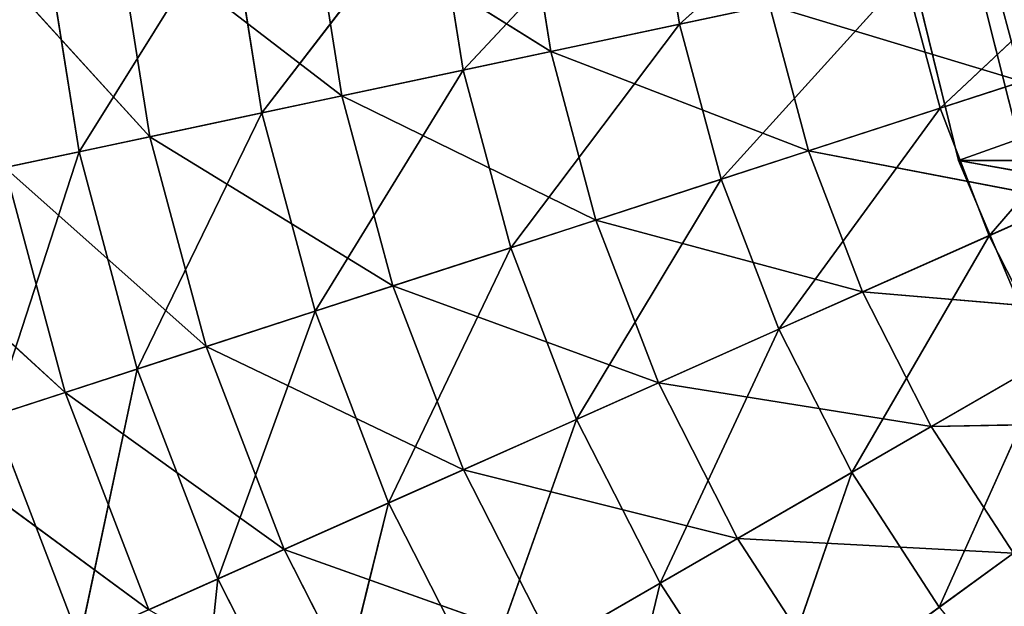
# Model space of a CAD drawing. Extents: x 444 to 584, y 0 to 210.
# Tile 25 of 256: x 471 to 490, y 52 to 64. Entities that reach past the tile are written whole.
import ezdxf

# ---------------------------------------------------------------- set-up
doc = ezdxf.new("R2010")
doc.units = 0
doc.header["$LTSCALE"] = 25.4
doc.layers.get('0').update_dxf_attribs({"color": 13, "linetype": 'CONTINUOUS'})

# ---------------------------------------------------------------- blocks, each defined once
blk = doc.blocks.new('DOT-9378-8826_STL')
at = {"color": 250}
for p, q in [((46.493, 97.306, 147.906), (50.255, 100.852, 144.372)), ((46.493, 97.306, 147.906), (50.255, 100.852, 144.372)), ((46.493, 97.306, 147.906), (50.824, 100.852, 146.498)), ((46.493, 97.306, 147.906), (50.824, 100.852, 146.498)), ((51.613, 100.852, 148.553), (47.452, 97.306, 150.406)), ((51.613, 100.852, 148.553), (47.452, 97.306, 150.406)), ((50.824, 100.852, 146.498), (47.452, 97.306, 150.406)), ((50.824, 100.852, 146.498), (47.452, 97.306, 150.406)), ((45.8, 97.306, 145.319), (41.385, 93.223, 146.257)), ((45.8, 97.306, 145.319), (41.385, 93.223, 146.257)), ((45.381, 97.306, 142.674), (41.385, 93.223, 146.257)), ((45.381, 97.306, 142.674), (41.385, 93.223, 146.257)), ((46.493, 97.306, 147.906), (42.2, 93.223, 149.3)), ((46.493, 97.306, 147.906), (42.2, 93.223, 149.3)), ((45.8, 97.306, 145.319), (42.2, 93.223, 149.3)), ((45.8, 97.306, 145.319), (42.2, 93.223, 149.3)), ((43.146, 93.558, 145.883), (48.1, 97.406, 147.383)), ((43.146, 93.558, 145.883), (48.1, 97.406, 147.383)), ((43.329, 93.223, 152.241), (46.493, 97.306, 147.906)), ((43.329, 93.223, 152.241), (46.493, 97.306, 147.906)), ((43.329, 93.223, 152.241), (47.452, 97.306, 150.406)), ((43.329, 93.223, 152.241), (47.452, 97.306, 150.406)), ((43.913, 93.558, 148.744), (48.997, 97.406, 149.718)), ((43.913, 93.558, 148.744), (48.997, 97.406, 149.718)), ((43.913, 93.558, 148.744), (48.1, 97.406, 147.383)), ((43.913, 93.558, 148.744), (48.1, 97.406, 147.383)), ((48.668, 97.306, 152.792), (44.76, 93.223, 155.048)), ((48.668, 97.306, 152.792), (44.76, 93.223, 155.048)), ((47.452, 97.306, 150.406), (44.76, 93.223, 155.048)), ((47.452, 97.306, 150.406), (44.76, 93.223, 155.048)), ((44.974, 93.558, 151.509), (50.132, 97.406, 151.946)), ((44.974, 93.558, 151.509), (50.132, 97.406, 151.946)), ((44.974, 93.558, 151.509), (48.997, 97.406, 149.718)), ((44.974, 93.558, 151.509), (48.997, 97.406, 149.718)), ((46.493, 97.306, 147.906), (45.8, 97.306, 145.319)), ((46.493, 97.306, 147.906), (45.8, 97.306, 145.319)), ((46.319, 93.558, 154.148), (51.494, 97.406, 154.044)), ((46.319, 93.558, 154.148), (51.494, 97.406, 154.044)), ((46.319, 93.558, 154.148), (50.132, 97.406, 151.946)), ((46.319, 93.558, 154.148), (50.132, 97.406, 151.946)), ((50.127, 97.306, 155.038), (46.475, 93.223, 157.69)), ((50.127, 97.306, 155.038), (46.475, 93.223, 157.69)), ((48.668, 97.306, 152.792), (46.475, 93.223, 157.69)), ((48.668, 97.306, 152.792), (46.475, 93.223, 157.69)), ((46.493, 97.306, 147.906), (47.452, 97.306, 150.406)), ((46.493, 97.306, 147.906), (47.452, 97.306, 150.406)), ((48.668, 97.306, 152.792), (47.452, 97.306, 150.406)), ((48.668, 97.306, 152.792), (47.452, 97.306, 150.406)), ((38.86, 89.155, 146.794), (43.913, 93.558, 148.744)), ((38.86, 89.155, 146.794), (43.913, 93.558, 148.744)), ((38.86, 89.155, 146.794), (43.146, 93.558, 145.883)), ((38.86, 89.155, 146.794), (43.146, 93.558, 145.883)), ((39.745, 89.155, 150.098), (44.974, 93.558, 151.509)), ((39.745, 89.155, 150.098), (44.974, 93.558, 151.509)), ((39.745, 89.155, 150.098), (43.913, 93.558, 148.744)), ((39.745, 89.155, 150.098), (43.913, 93.558, 148.744)), ((40.971, 89.155, 153.292), (46.319, 93.558, 154.148)), ((40.971, 89.155, 153.292), (46.319, 93.558, 154.148)), ((40.971, 89.155, 153.292), (44.974, 93.558, 151.509)), ((40.971, 89.155, 153.292), (44.974, 93.558, 151.509)), ((42.523, 89.155, 156.339), (47.932, 93.558, 156.632)), ((42.523, 89.155, 156.339), (47.932, 93.558, 156.632)), ((42.523, 89.155, 156.339), (46.319, 93.558, 154.148)), ((42.523, 89.155, 156.339), (46.319, 93.558, 154.148)), ((43.913, 93.558, 148.744), (43.146, 93.558, 145.883)), ((43.913, 93.558, 148.744), (43.146, 93.558, 145.883)), ((44.974, 93.558, 151.509), (43.913, 93.558, 148.744)), ((44.974, 93.558, 151.509), (43.913, 93.558, 148.744)), ((44.386, 89.155, 159.208), (47.932, 93.558, 156.632)), ((44.386, 89.155, 159.208), (47.932, 93.558, 156.632)), ((46.319, 93.558, 154.148), (44.974, 93.558, 151.509)), ((46.319, 93.558, 154.148), (44.974, 93.558, 151.509)), ((47.932, 93.558, 156.632), (46.319, 93.558, 154.148)), ((47.932, 93.558, 156.632), (46.319, 93.558, 154.148)), ((41.385, 93.223, 146.257), (37.142, 88.716, 147.159)), ((41.385, 93.223, 146.257), (37.142, 88.716, 147.159)), ((40.892, 93.223, 143.146), (37.142, 88.716, 147.159)), ((40.892, 93.223, 143.146), (37.142, 88.716, 147.159)), ((42.2, 93.223, 149.3), (38.075, 88.716, 150.641)), ((42.2, 93.223, 149.3), (38.075, 88.716, 150.641)), ((41.385, 93.223, 146.257), (38.075, 88.716, 150.641)), ((41.385, 93.223, 146.257), (38.075, 88.716, 150.641)), ((43.329, 93.223, 152.241), (39.366, 88.716, 154.006)), ((43.329, 93.223, 152.241), (39.366, 88.716, 154.006)), ((42.2, 93.223, 149.3), (39.366, 88.716, 154.006)), ((42.2, 93.223, 149.3), (39.366, 88.716, 154.006)), ((41.385, 93.223, 146.257), (40.892, 93.223, 143.146)), ((41.385, 93.223, 146.257), (40.892, 93.223, 143.146)), ((41.003, 88.716, 157.217), (43.329, 93.223, 152.241)), ((41.003, 88.716, 157.217), (43.329, 93.223, 152.241)), ((41.003, 88.716, 157.217), (44.76, 93.223, 155.048)), ((41.003, 88.716, 157.217), (44.76, 93.223, 155.048)), ((42.2, 93.223, 149.3), (41.385, 93.223, 146.257)), ((42.2, 93.223, 149.3), (41.385, 93.223, 146.257)), ((43.329, 93.223, 152.241), (42.2, 93.223, 149.3)), ((43.329, 93.223, 152.241), (42.2, 93.223, 149.3)), ((44.76, 93.223, 155.048), (42.966, 88.716, 160.24)), ((44.76, 93.223, 155.048), (42.966, 88.716, 160.24)), ((43.329, 93.223, 152.241), (44.76, 93.223, 155.048)), ((43.329, 93.223, 152.241), (44.76, 93.223, 155.048)), ((46.475, 93.223, 157.69), (44.76, 93.223, 155.048)), ((46.475, 93.223, 157.69), (44.76, 93.223, 155.048)), ((34.164, 84.331, 143.853), (38.86, 89.155, 146.794)), ((34.164, 84.331, 143.853), (38.86, 89.155, 146.794)), ((34.768, 84.331, 147.664), (39.745, 89.155, 150.098)), ((34.768, 84.331, 147.664), (39.745, 89.155, 150.098)), ((34.768, 84.331, 147.664), (38.86, 89.155, 146.794)), ((34.768, 84.331, 147.664), (38.86, 89.155, 146.794)), ((35.766, 84.331, 151.391), (40.971, 89.155, 153.292)), ((35.766, 84.331, 151.391), (40.971, 89.155, 153.292)), ((35.766, 84.331, 151.391), (39.745, 89.155, 150.098)), ((35.766, 84.331, 151.391), (39.745, 89.155, 150.098)), ((37.149, 84.331, 154.993), (42.523, 89.155, 156.339)), ((37.149, 84.331, 154.993), (42.523, 89.155, 156.339)), ((37.149, 84.331, 154.993), (40.971, 89.155, 153.292)), ((37.149, 84.331, 154.993), (40.971, 89.155, 153.292)), ((38.86, 89.155, 146.794), (38.324, 89.155, 143.416)), ((38.86, 89.155, 146.794), (38.324, 89.155, 143.416)), ((39.745, 89.155, 150.098), (38.86, 89.155, 146.794)), ((39.745, 89.155, 150.098), (38.86, 89.155, 146.794)), ((38.901, 84.331, 158.431), (42.523, 89.155, 156.339)), ((38.901, 84.331, 158.431), (42.523, 89.155, 156.339)), ((40.971, 89.155, 153.292), (39.745, 89.155, 150.098)), ((40.971, 89.155, 153.292), (39.745, 89.155, 150.098)), ((42.523, 89.155, 156.339), (40.971, 89.155, 153.292)), ((42.523, 89.155, 156.339), (40.971, 89.155, 153.292)), ((44.386, 89.155, 159.208), (42.523, 89.155, 156.339)), ((44.386, 89.155, 159.208), (42.523, 89.155, 156.339)), ((37.142, 88.716, 147.159), (33.198, 83.922, 147.998)), ((37.142, 88.716, 147.159), (33.198, 83.922, 147.998)), ((36.578, 88.716, 143.599), (33.198, 83.922, 147.998)), ((36.578, 88.716, 143.599), (33.198, 83.922, 147.998)), ((38.075, 88.716, 150.641), (34.24, 83.922, 151.887)), ((38.075, 88.716, 150.641), (34.24, 83.922, 151.887)), ((37.142, 88.716, 147.159), (34.24, 83.922, 151.887)), ((37.142, 88.716, 147.159), (34.24, 83.922, 151.887)), ((39.366, 88.716, 154.006), (35.683, 83.922, 155.646)), ((39.366, 88.716, 154.006), (35.683, 83.922, 155.646)), ((38.075, 88.716, 150.641), (35.683, 83.922, 155.646)), ((38.075, 88.716, 150.641), (35.683, 83.922, 155.646)), ((37.142, 88.716, 147.159), (36.578, 88.716, 143.599)), ((37.142, 88.716, 147.159), (36.578, 88.716, 143.599)), ((38.075, 88.716, 150.641), (37.142, 88.716, 147.159)), ((38.075, 88.716, 150.641), (37.142, 88.716, 147.159)), ((41.003, 88.716, 157.217), (37.511, 83.922, 159.233)), ((41.003, 88.716, 157.217), (37.511, 83.922, 159.233)), ((39.366, 88.716, 154.006), (37.511, 83.922, 159.233)), ((39.366, 88.716, 154.006), (37.511, 83.922, 159.233)), ((39.366, 88.716, 154.006), (38.075, 88.716, 150.641)), ((39.366, 88.716, 154.006), (38.075, 88.716, 150.641)), ((41.003, 88.716, 157.217), (39.366, 88.716, 154.006)), ((41.003, 88.716, 157.217), (39.366, 88.716, 154.006)), ((39.704, 83.922, 162.61), (41.003, 88.716, 157.217)), ((39.704, 83.922, 162.61), (41.003, 88.716, 157.217)), ((41.003, 88.716, 157.217), (42.966, 88.716, 160.24)), ((41.003, 88.716, 157.217), (42.966, 88.716, 160.24)), ((46.852, 78.054, 148.929), (71.915, 85.007, 140)), ((46.852, 78.054, 148.929), (71.915, 85.007, 140)), ((30.337, 79.222, 144.255), (34.768, 84.331, 147.664)), ((30.337, 79.222, 144.255), (34.768, 84.331, 147.664)), ((31.003, 79.222, 148.464), (35.766, 84.331, 151.391)), ((31.003, 79.222, 148.464), (35.766, 84.331, 151.391)), ((31.003, 79.222, 148.464), (34.768, 84.331, 147.664)), ((31.003, 79.222, 148.464), (34.768, 84.331, 147.664)), ((32.106, 79.222, 152.58), (37.149, 84.331, 154.993)), ((32.106, 79.222, 152.58), (37.149, 84.331, 154.993)), ((32.106, 79.222, 152.58), (35.766, 84.331, 151.391)), ((32.106, 79.222, 152.58), (35.766, 84.331, 151.391)), ((33.633, 79.222, 156.558), (38.901, 84.331, 158.431)), ((33.633, 79.222, 156.558), (38.901, 84.331, 158.431)), ((33.633, 79.222, 156.558), (37.149, 84.331, 154.993)), ((33.633, 79.222, 156.558), (37.149, 84.331, 154.993)), ((34.768, 84.331, 147.664), (34.164, 84.331, 143.853)), ((34.768, 84.331, 147.664), (34.164, 84.331, 143.853)), ((35.766, 84.331, 151.391), (34.768, 84.331, 147.664)), ((35.766, 84.331, 151.391), (34.768, 84.331, 147.664)), ((37.149, 84.331, 154.993), (35.766, 84.331, 151.391)), ((37.149, 84.331, 154.993), (35.766, 84.331, 151.391)), ((38.901, 84.331, 158.431), (37.149, 84.331, 154.993)), ((38.901, 84.331, 158.431), (37.149, 84.331, 154.993)), ((33.198, 83.922, 147.998), (29.614, 78.925, 148.76)), ((33.198, 83.922, 147.998), (29.614, 78.925, 148.76)), ((32.568, 83.922, 144.021), (29.614, 78.925, 148.76)), ((32.568, 83.922, 144.021), (29.614, 78.925, 148.76)), ((34.24, 83.922, 151.887), (30.755, 78.925, 153.019)), ((34.24, 83.922, 151.887), (30.755, 78.925, 153.019)), ((33.198, 83.922, 147.998), (30.755, 78.925, 153.019)), ((33.198, 83.922, 147.998), (30.755, 78.925, 153.019)), ((35.683, 83.922, 155.646), (32.335, 78.925, 157.136)), ((35.683, 83.922, 155.646), (32.335, 78.925, 157.136)), ((34.24, 83.922, 151.887), (32.335, 78.925, 157.136)), ((34.24, 83.922, 151.887), (32.335, 78.925, 157.136)), ((33.198, 83.922, 147.998), (32.568, 83.922, 144.021)), ((33.198, 83.922, 147.998), (32.568, 83.922, 144.021)), ((34.24, 83.922, 151.887), (33.198, 83.922, 147.998)), ((34.24, 83.922, 151.887), (33.198, 83.922, 147.998)), ((35.683, 83.922, 155.646), (34.24, 83.922, 151.887)), ((35.683, 83.922, 155.646), (34.24, 83.922, 151.887)), ((35.683, 83.922, 155.646), (34.337, 78.925, 161.065)), ((35.683, 83.922, 155.646), (34.337, 78.925, 161.065)), ((37.511, 83.922, 159.233), (35.683, 83.922, 155.646)), ((37.511, 83.922, 159.233), (35.683, 83.922, 155.646)), ((27.447, 74.797, 144.559), (31.003, 79.222, 148.464)), ((27.447, 74.797, 144.559), (31.003, 79.222, 148.464)), ((28.161, 74.797, 149.068), (32.106, 79.222, 152.58)), ((28.161, 74.797, 149.068), (32.106, 79.222, 152.58)), ((28.161, 74.797, 149.068), (31.003, 79.222, 148.464)), ((28.161, 74.797, 149.068), (31.003, 79.222, 148.464)), ((29.343, 74.797, 153.478), (33.633, 79.222, 156.558)), ((29.343, 74.797, 153.478), (33.633, 79.222, 156.558)), ((29.343, 74.797, 153.478), (32.106, 79.222, 152.58)), ((29.343, 74.797, 153.478), (32.106, 79.222, 152.58)), ((31.003, 79.222, 148.464), (30.337, 79.222, 144.255)), ((31.003, 79.222, 148.464), (30.337, 79.222, 144.255)), ((30.979, 74.797, 157.74), (33.633, 79.222, 156.558)), ((30.979, 74.797, 157.74), (33.633, 79.222, 156.558)), ((32.106, 79.222, 152.58), (31.003, 79.222, 148.464)), ((32.106, 79.222, 152.58), (31.003, 79.222, 148.464)), ((33.633, 79.222, 156.558), (32.106, 79.222, 152.58)), ((33.633, 79.222, 156.558), (32.106, 79.222, 152.58)), ((35.568, 79.222, 160.355), (33.633, 79.222, 156.558)), ((35.568, 79.222, 160.355), (33.633, 79.222, 156.558)), ((29.614, 78.925, 148.76), (26.711, 74.277, 149.377)), ((29.614, 78.925, 148.76), (26.711, 74.277, 149.377)), ((30.755, 78.925, 153.019), (27.932, 74.277, 153.936)), ((30.755, 78.925, 153.019), (27.932, 74.277, 153.936)), ((29.614, 78.925, 148.76), (27.932, 74.277, 153.936)), ((29.614, 78.925, 148.76), (27.932, 74.277, 153.936)), ((29.614, 78.925, 148.76), (28.924, 78.925, 144.404)), ((29.614, 78.925, 148.76), (28.924, 78.925, 144.404)), ((30.755, 78.925, 153.019), (29.614, 78.925, 148.76)), ((30.755, 78.925, 153.019), (29.614, 78.925, 148.76)), ((32.335, 78.925, 157.136), (29.624, 74.277, 158.343)), ((32.335, 78.925, 157.136), (29.624, 74.277, 158.343)), ((30.755, 78.925, 153.019), (29.624, 74.277, 158.343)), ((30.755, 78.925, 153.019), (29.624, 74.277, 158.343)), ((32.335, 78.925, 157.136), (30.755, 78.925, 153.019)), ((32.335, 78.925, 157.136), (30.755, 78.925, 153.019)), ((32.335, 78.925, 157.136), (31.767, 74.277, 162.549)), ((32.335, 78.925, 157.136), (31.767, 74.277, 162.549)), ((34.337, 78.925, 161.065), (32.335, 78.925, 157.136)), ((34.337, 78.925, 161.065), (32.335, 78.925, 157.136)), ((48.61, 78.542, 153.089), (46.852, 78.054, 148.929)), ((48.61, 78.542, 153.089), (46.852, 78.054, 148.929)), ((46.852, 78.054, 148.929), (45.777, 77.756, 144.526)), ((46.852, 78.054, 148.929), (45.777, 77.756, 144.526)), ((68.237, 0.966, 148.929), (46.852, 78.054, 148.929)), ((68.237, 0.966, 148.929), (46.852, 78.054, 148.929)), ((69.996, 1.454, 153.089), (46.852, 78.054, 148.929)), ((69.996, 1.454, 153.089), (46.852, 78.054, 148.929)), ((48.105, 77.364, 148.828), (47.014, 77.062, 144.479)), ((48.105, 77.364, 148.828), (47.014, 77.062, 144.479)), ((25.195, 69.436, 149.699), (29.343, 74.797, 153.478)), ((25.195, 69.436, 149.699), (29.343, 74.797, 153.478)), ((26.458, 69.436, 154.415), (30.979, 74.797, 157.74)), ((26.458, 69.436, 154.415), (30.979, 74.797, 157.74)), ((26.458, 69.436, 154.415), (29.343, 74.797, 153.478)), ((26.458, 69.436, 154.415), (29.343, 74.797, 153.478)), ((29.343, 74.797, 153.478), (28.161, 74.797, 149.068)), ((29.343, 74.797, 153.478), (28.161, 74.797, 149.068)), ((30.979, 74.797, 157.74), (29.343, 74.797, 153.478)), ((30.979, 74.797, 157.74), (29.343, 74.797, 153.478)), ((29.624, 74.277, 158.343), (27.932, 74.277, 153.936)), ((29.624, 74.277, 158.343), (27.932, 74.277, 153.936))]:
    blk.add_line(p, q, dxfattribs=at)
mesh = blk.add_polyface(dxfattribs=at)
corners = [(46.493, 97.306, 147.906), (50.255, 100.852, 144.372), (45.8, 97.306, 145.319)]
mesh.append_faces([[corners[k] for k in face] for face in [(0, 1, 2)]], dxfattribs={"color": 250})
mesh = blk.add_polyface(dxfattribs=at)
corners = [(46.493, 97.306, 147.906), (50.824, 100.852, 146.498), (50.255, 100.852, 144.372)]
mesh.append_faces([[corners[k] for k in face] for face in [(0, 1, 2)]], dxfattribs={"color": 250})
mesh = blk.add_polyface(dxfattribs=at)
corners = [(47.452, 97.306, 150.406), (50.824, 100.852, 146.498), (46.493, 97.306, 147.906)]
mesh.append_faces([[corners[k] for k in face] for face in [(0, 1, 2)]], dxfattribs={"color": 250})
mesh = blk.add_polyface(dxfattribs=at)
corners = [(48.668, 97.306, 152.792), (51.613, 100.852, 148.553), (47.452, 97.306, 150.406)]
mesh.append_faces([[corners[k] for k in face] for face in [(0, 1, 2)]], dxfattribs={"color": 250})
mesh = blk.add_polyface(dxfattribs=at)
corners = [(47.452, 97.306, 150.406), (51.613, 100.852, 148.553), (50.824, 100.852, 146.498)]
mesh.append_faces([[corners[k] for k in face] for face in [(0, 1, 2)]], dxfattribs={"color": 250})
mesh = blk.add_polyface(dxfattribs=at)
corners = [(48.1, 97.406, 147.383), (47.453, 97.406, 144.968), (52.103, 100.576, 146.083)]
mesh.append_faces([[corners[k] for k in face] for face in [(0, 1, 2)]], dxfattribs={"color": 250})
mesh = blk.add_polyface(dxfattribs=at)
corners = [(41.385, 93.223, 146.257), (45.381, 97.306, 142.674), (40.892, 93.223, 143.146)]
mesh.append_faces([[corners[k] for k in face] for face in [(0, 1, 2)]], dxfattribs={"color": 250})
mesh = blk.add_polyface(dxfattribs=at)
corners = [(42.2, 93.223, 149.3), (45.8, 97.306, 145.319), (41.385, 93.223, 146.257)]
mesh.append_faces([[corners[k] for k in face] for face in [(0, 1, 2)]], dxfattribs={"color": 250})
mesh = blk.add_polyface(dxfattribs=at)
corners = [(41.385, 93.223, 146.257), (45.8, 97.306, 145.319), (45.381, 97.306, 142.674)]
mesh.append_faces([[corners[k] for k in face] for face in [(0, 1, 2)]], dxfattribs={"color": 250})
mesh = blk.add_polyface(dxfattribs=at)
corners = [(43.329, 93.223, 152.241), (46.493, 97.306, 147.906), (42.2, 93.223, 149.3)]
mesh.append_faces([[corners[k] for k in face] for face in [(0, 1, 2)]], dxfattribs={"color": 250})
mesh = blk.add_polyface(dxfattribs=at)
corners = [(42.2, 93.223, 149.3), (46.493, 97.306, 147.906), (45.8, 97.306, 145.319)]
mesh.append_faces([[corners[k] for k in face] for face in [(0, 1, 2)]], dxfattribs={"color": 250})
mesh = blk.add_polyface(dxfattribs=at)
corners = [(43.913, 93.558, 148.744), (43.146, 93.558, 145.883), (48.1, 97.406, 147.383)]
mesh.append_faces([[corners[k] for k in face] for face in [(0, 1, 2)]], dxfattribs={"color": 250})
mesh = blk.add_polyface(dxfattribs=at)
corners = [(48.1, 97.406, 147.383), (43.146, 93.558, 145.883), (47.453, 97.406, 144.968)]
mesh.append_faces([[corners[k] for k in face] for face in [(0, 1, 2)]], dxfattribs={"color": 250})
mesh = blk.add_polyface(dxfattribs=at)
corners = [(43.329, 93.223, 152.241), (47.452, 97.306, 150.406), (46.493, 97.306, 147.906)]
mesh.append_faces([[corners[k] for k in face] for face in [(0, 1, 2)]], dxfattribs={"color": 250})
mesh = blk.add_polyface(dxfattribs=at)
corners = [(44.76, 93.223, 155.048), (47.452, 97.306, 150.406), (43.329, 93.223, 152.241)]
mesh.append_faces([[corners[k] for k in face] for face in [(0, 1, 2)]], dxfattribs={"color": 250})
mesh = blk.add_polyface(dxfattribs=at)
corners = [(44.974, 93.558, 151.509), (43.913, 93.558, 148.744), (48.997, 97.406, 149.718)]
mesh.append_faces([[corners[k] for k in face] for face in [(0, 1, 2)]], dxfattribs={"color": 250})
mesh = blk.add_polyface(dxfattribs=at)
corners = [(48.997, 97.406, 149.718), (43.913, 93.558, 148.744), (48.1, 97.406, 147.383)]
mesh.append_faces([[corners[k] for k in face] for face in [(0, 1, 2)]], dxfattribs={"color": 250})
mesh = blk.add_polyface(dxfattribs=at)
corners = [(46.475, 93.223, 157.69), (48.668, 97.306, 152.792), (44.76, 93.223, 155.048)]
mesh.append_faces([[corners[k] for k in face] for face in [(0, 1, 2)]], dxfattribs={"color": 250})
mesh = blk.add_polyface(dxfattribs=at)
corners = [(44.76, 93.223, 155.048), (48.668, 97.306, 152.792), (47.452, 97.306, 150.406)]
mesh.append_faces([[corners[k] for k in face] for face in [(0, 1, 2)]], dxfattribs={"color": 250})
mesh = blk.add_polyface(dxfattribs=at)
corners = [(46.319, 93.558, 154.148), (44.974, 93.558, 151.509), (50.132, 97.406, 151.946)]
mesh.append_faces([[corners[k] for k in face] for face in [(0, 1, 2)]], dxfattribs={"color": 250})
mesh = blk.add_polyface(dxfattribs=at)
corners = [(50.132, 97.406, 151.946), (44.974, 93.558, 151.509), (48.997, 97.406, 149.718)]
mesh.append_faces([[corners[k] for k in face] for face in [(0, 1, 2)]], dxfattribs={"color": 250})
mesh = blk.add_polyface(dxfattribs=at)
corners = [(47.932, 93.558, 156.632), (46.319, 93.558, 154.148), (51.494, 97.406, 154.044)]
mesh.append_faces([[corners[k] for k in face] for face in [(0, 1, 2)]], dxfattribs={"color": 250})
mesh = blk.add_polyface(dxfattribs=at)
corners = [(46.319, 93.558, 154.148), (50.132, 97.406, 151.946), (51.494, 97.406, 154.044)]
mesh.append_faces([[corners[k] for k in face] for face in [(0, 1, 2)]], dxfattribs={"color": 250})
mesh = blk.add_polyface(dxfattribs=at)
corners = [(48.458, 93.223, 160.139), (50.127, 97.306, 155.038), (46.475, 93.223, 157.69)]
mesh.append_faces([[corners[k] for k in face] for face in [(0, 1, 2)]], dxfattribs={"color": 250})
mesh = blk.add_polyface(dxfattribs=at)
corners = [(46.475, 93.223, 157.69), (50.127, 97.306, 155.038), (48.668, 97.306, 152.792)]
mesh.append_faces([[corners[k] for k in face] for face in [(0, 1, 2)]], dxfattribs={"color": 250})
mesh = blk.add_polyface(dxfattribs=at)
corners = [(38.86, 89.155, 146.794), (38.324, 89.155, 143.416), (43.146, 93.558, 145.883)]
mesh.append_faces([[corners[k] for k in face] for face in [(0, 1, 2)]], dxfattribs={"color": 250})
mesh = blk.add_polyface(dxfattribs=at)
corners = [(39.745, 89.155, 150.098), (38.86, 89.155, 146.794), (43.913, 93.558, 148.744)]
mesh.append_faces([[corners[k] for k in face] for face in [(0, 1, 2)]], dxfattribs={"color": 250})
mesh = blk.add_polyface(dxfattribs=at)
corners = [(43.913, 93.558, 148.744), (38.86, 89.155, 146.794), (43.146, 93.558, 145.883)]
mesh.append_faces([[corners[k] for k in face] for face in [(0, 1, 2)]], dxfattribs={"color": 250})
mesh = blk.add_polyface(dxfattribs=at)
corners = [(40.971, 89.155, 153.292), (39.745, 89.155, 150.098), (44.974, 93.558, 151.509)]
mesh.append_faces([[corners[k] for k in face] for face in [(0, 1, 2)]], dxfattribs={"color": 250})
mesh = blk.add_polyface(dxfattribs=at)
corners = [(44.974, 93.558, 151.509), (39.745, 89.155, 150.098), (43.913, 93.558, 148.744)]
mesh.append_faces([[corners[k] for k in face] for face in [(0, 1, 2)]], dxfattribs={"color": 250})
mesh = blk.add_polyface(dxfattribs=at)
corners = [(42.523, 89.155, 156.339), (40.971, 89.155, 153.292), (46.319, 93.558, 154.148)]
mesh.append_faces([[corners[k] for k in face] for face in [(0, 1, 2)]], dxfattribs={"color": 250})
mesh = blk.add_polyface(dxfattribs=at)
corners = [(46.319, 93.558, 154.148), (40.971, 89.155, 153.292), (44.974, 93.558, 151.509)]
mesh.append_faces([[corners[k] for k in face] for face in [(0, 1, 2)]], dxfattribs={"color": 250})
mesh = blk.add_polyface(dxfattribs=at)
corners = [(44.386, 89.155, 159.208), (42.523, 89.155, 156.339), (47.932, 93.558, 156.632)]
mesh.append_faces([[corners[k] for k in face] for face in [(0, 1, 2)]], dxfattribs={"color": 250})
mesh = blk.add_polyface(dxfattribs=at)
corners = [(47.932, 93.558, 156.632), (42.523, 89.155, 156.339), (46.319, 93.558, 154.148)]
mesh.append_faces([[corners[k] for k in face] for face in [(0, 1, 2)]], dxfattribs={"color": 250})
mesh = blk.add_polyface(dxfattribs=at)
corners = [(44.386, 89.155, 159.208), (47.932, 93.558, 156.632), (49.796, 93.558, 158.934)]
mesh.append_faces([[corners[k] for k in face] for face in [(0, 1, 2)]], dxfattribs={"color": 250})
mesh = blk.add_polyface(dxfattribs=at)
corners = [(40.892, 93.223, 143.146), (36.578, 88.716, 143.599), (37.142, 88.716, 147.159)]
mesh.append_faces([[corners[k] for k in face] for face in [(0, 1, 2)]], dxfattribs={"color": 250})
mesh = blk.add_polyface(dxfattribs=at)
corners = [(41.385, 93.223, 146.257), (37.142, 88.716, 147.159), (38.075, 88.716, 150.641)]
mesh.append_faces([[corners[k] for k in face] for face in [(0, 1, 2)]], dxfattribs={"color": 250})
mesh = blk.add_polyface(dxfattribs=at)
corners = [(40.892, 93.223, 143.146), (37.142, 88.716, 147.159), (41.385, 93.223, 146.257)]
mesh.append_faces([[corners[k] for k in face] for face in [(0, 1, 2)]], dxfattribs={"color": 250})
mesh = blk.add_polyface(dxfattribs=at)
corners = [(39.366, 88.716, 154.006), (42.2, 93.223, 149.3), (38.075, 88.716, 150.641)]
mesh.append_faces([[corners[k] for k in face] for face in [(0, 1, 2)]], dxfattribs={"color": 250})
mesh = blk.add_polyface(dxfattribs=at)
corners = [(42.2, 93.223, 149.3), (41.385, 93.223, 146.257), (38.075, 88.716, 150.641)]
mesh.append_faces([[corners[k] for k in face] for face in [(0, 1, 2)]], dxfattribs={"color": 250})
mesh = blk.add_polyface(dxfattribs=at)
corners = [(41.003, 88.716, 157.217), (43.329, 93.223, 152.241), (39.366, 88.716, 154.006)]
mesh.append_faces([[corners[k] for k in face] for face in [(0, 1, 2)]], dxfattribs={"color": 250})
mesh = blk.add_polyface(dxfattribs=at)
corners = [(39.366, 88.716, 154.006), (43.329, 93.223, 152.241), (42.2, 93.223, 149.3)]
mesh.append_faces([[corners[k] for k in face] for face in [(0, 1, 2)]], dxfattribs={"color": 250})
mesh = blk.add_polyface(dxfattribs=at)
corners = [(41.003, 88.716, 157.217), (44.76, 93.223, 155.048), (43.329, 93.223, 152.241)]
mesh.append_faces([[corners[k] for k in face] for face in [(0, 1, 2)]], dxfattribs={"color": 250})
mesh = blk.add_polyface(dxfattribs=at)
corners = [(42.966, 88.716, 160.24), (44.76, 93.223, 155.048), (41.003, 88.716, 157.217)]
mesh.append_faces([[corners[k] for k in face] for face in [(0, 1, 2)]], dxfattribs={"color": 250})
mesh = blk.add_polyface(dxfattribs=at)
corners = [(42.966, 88.716, 160.24), (46.475, 93.223, 157.69), (44.76, 93.223, 155.048)]
mesh.append_faces([[corners[k] for k in face] for face in [(0, 1, 2)]], dxfattribs={"color": 250})
mesh = blk.add_polyface(dxfattribs=at)
corners = [(38.86, 89.155, 146.794), (34.768, 84.331, 147.664), (34.164, 84.331, 143.853)]
mesh.append_faces([[corners[k] for k in face] for face in [(0, 1, 2)]], dxfattribs={"color": 250})
mesh = blk.add_polyface(dxfattribs=at)
corners = [(38.86, 89.155, 146.794), (34.164, 84.331, 143.853), (38.324, 89.155, 143.416)]
mesh.append_faces([[corners[k] for k in face] for face in [(0, 1, 2)]], dxfattribs={"color": 250})
mesh = blk.add_polyface(dxfattribs=at)
corners = [(39.745, 89.155, 150.098), (35.766, 84.331, 151.391), (34.768, 84.331, 147.664)]
mesh.append_faces([[corners[k] for k in face] for face in [(0, 1, 2)]], dxfattribs={"color": 250})
mesh = blk.add_polyface(dxfattribs=at)
corners = [(39.745, 89.155, 150.098), (34.768, 84.331, 147.664), (38.86, 89.155, 146.794)]
mesh.append_faces([[corners[k] for k in face] for face in [(0, 1, 2)]], dxfattribs={"color": 250})
mesh = blk.add_polyface(dxfattribs=at)
corners = [(40.971, 89.155, 153.292), (37.149, 84.331, 154.993), (35.766, 84.331, 151.391)]
mesh.append_faces([[corners[k] for k in face] for face in [(0, 1, 2)]], dxfattribs={"color": 250})
mesh = blk.add_polyface(dxfattribs=at)
corners = [(40.971, 89.155, 153.292), (35.766, 84.331, 151.391), (39.745, 89.155, 150.098)]
mesh.append_faces([[corners[k] for k in face] for face in [(0, 1, 2)]], dxfattribs={"color": 250})
mesh = blk.add_polyface(dxfattribs=at)
corners = [(42.523, 89.155, 156.339), (38.901, 84.331, 158.431), (37.149, 84.331, 154.993)]
mesh.append_faces([[corners[k] for k in face] for face in [(0, 1, 2)]], dxfattribs={"color": 250})
mesh = blk.add_polyface(dxfattribs=at)
corners = [(42.523, 89.155, 156.339), (37.149, 84.331, 154.993), (40.971, 89.155, 153.292)]
mesh.append_faces([[corners[k] for k in face] for face in [(0, 1, 2)]], dxfattribs={"color": 250})
mesh = blk.add_polyface(dxfattribs=at)
corners = [(44.386, 89.155, 159.208), (38.901, 84.331, 158.431), (42.523, 89.155, 156.339)]
mesh.append_faces([[corners[k] for k in face] for face in [(0, 1, 2)]], dxfattribs={"color": 250})
mesh = blk.add_polyface(dxfattribs=at)
corners = [(36.578, 88.716, 143.599), (32.568, 83.922, 144.021), (33.198, 83.922, 147.998)]
mesh.append_faces([[corners[k] for k in face] for face in [(0, 1, 2)]], dxfattribs={"color": 250})
mesh = blk.add_polyface(dxfattribs=at)
corners = [(37.142, 88.716, 147.159), (33.198, 83.922, 147.998), (34.24, 83.922, 151.887)]
mesh.append_faces([[corners[k] for k in face] for face in [(0, 1, 2)]], dxfattribs={"color": 250})
mesh = blk.add_polyface(dxfattribs=at)
corners = [(37.142, 88.716, 147.159), (36.578, 88.716, 143.599), (33.198, 83.922, 147.998)]
mesh.append_faces([[corners[k] for k in face] for face in [(0, 1, 2)]], dxfattribs={"color": 250})
mesh = blk.add_polyface(dxfattribs=at)
corners = [(38.075, 88.716, 150.641), (34.24, 83.922, 151.887), (35.683, 83.922, 155.646)]
mesh.append_faces([[corners[k] for k in face] for face in [(0, 1, 2)]], dxfattribs={"color": 250})
mesh = blk.add_polyface(dxfattribs=at)
corners = [(37.142, 88.716, 147.159), (34.24, 83.922, 151.887), (38.075, 88.716, 150.641)]
mesh.append_faces([[corners[k] for k in face] for face in [(0, 1, 2)]], dxfattribs={"color": 250})
mesh = blk.add_polyface(dxfattribs=at)
corners = [(39.366, 88.716, 154.006), (35.683, 83.922, 155.646), (37.511, 83.922, 159.233)]
mesh.append_faces([[corners[k] for k in face] for face in [(0, 1, 2)]], dxfattribs={"color": 250})
mesh = blk.add_polyface(dxfattribs=at)
corners = [(38.075, 88.716, 150.641), (35.683, 83.922, 155.646), (39.366, 88.716, 154.006)]
mesh.append_faces([[corners[k] for k in face] for face in [(0, 1, 2)]], dxfattribs={"color": 250})
mesh = blk.add_polyface(dxfattribs=at)
corners = [(39.704, 83.922, 162.61), (41.003, 88.716, 157.217), (37.511, 83.922, 159.233)]
mesh.append_faces([[corners[k] for k in face] for face in [(0, 1, 2)]], dxfattribs={"color": 250})
mesh = blk.add_polyface(dxfattribs=at)
corners = [(39.366, 88.716, 154.006), (37.511, 83.922, 159.233), (41.003, 88.716, 157.217)]
mesh.append_faces([[corners[k] for k in face] for face in [(0, 1, 2)]], dxfattribs={"color": 250})
mesh = blk.add_polyface(dxfattribs=at)
corners = [(39.704, 83.922, 162.61), (42.966, 88.716, 160.24), (41.003, 88.716, 157.217)]
mesh.append_faces([[corners[k] for k in face] for face in [(0, 1, 2)]], dxfattribs={"color": 250})
mesh = blk.add_polyface(dxfattribs=at)
corners = [(46.852, 78.054, 148.929), (71.915, 85.007, 140), (45.777, 77.756, 144.526)]
mesh.append_faces([[corners[k] for k in face] for face in [(0, 1, 2)]], dxfattribs={"color": 250})
mesh = blk.add_polyface(dxfattribs=at)
corners = [(48.61, 78.542, 153.089), (71.915, 85.007, 140), (46.852, 78.054, 148.929)]
mesh.append_faces([[corners[k] for k in face] for face in [(0, 1, 2)]], dxfattribs={"color": 250})
mesh = blk.add_polyface(dxfattribs=at)
corners = [(34.768, 84.331, 147.664), (31.003, 79.222, 148.464), (30.337, 79.222, 144.255)]
mesh.append_faces([[corners[k] for k in face] for face in [(0, 1, 2)]], dxfattribs={"color": 250})
mesh = blk.add_polyface(dxfattribs=at)
corners = [(34.768, 84.331, 147.664), (30.337, 79.222, 144.255), (34.164, 84.331, 143.853)]
mesh.append_faces([[corners[k] for k in face] for face in [(0, 1, 2)]], dxfattribs={"color": 250})
mesh = blk.add_polyface(dxfattribs=at)
corners = [(35.766, 84.331, 151.391), (32.106, 79.222, 152.58), (31.003, 79.222, 148.464)]
mesh.append_faces([[corners[k] for k in face] for face in [(0, 1, 2)]], dxfattribs={"color": 250})
mesh = blk.add_polyface(dxfattribs=at)
corners = [(35.766, 84.331, 151.391), (31.003, 79.222, 148.464), (34.768, 84.331, 147.664)]
mesh.append_faces([[corners[k] for k in face] for face in [(0, 1, 2)]], dxfattribs={"color": 250})
mesh = blk.add_polyface(dxfattribs=at)
corners = [(37.149, 84.331, 154.993), (33.633, 79.222, 156.558), (32.106, 79.222, 152.58)]
mesh.append_faces([[corners[k] for k in face] for face in [(0, 1, 2)]], dxfattribs={"color": 250})
mesh = blk.add_polyface(dxfattribs=at)
corners = [(37.149, 84.331, 154.993), (32.106, 79.222, 152.58), (35.766, 84.331, 151.391)]
mesh.append_faces([[corners[k] for k in face] for face in [(0, 1, 2)]], dxfattribs={"color": 250})
mesh = blk.add_polyface(dxfattribs=at)
corners = [(38.901, 84.331, 158.431), (35.568, 79.222, 160.355), (33.633, 79.222, 156.558)]
mesh.append_faces([[corners[k] for k in face] for face in [(0, 1, 2)]], dxfattribs={"color": 250})
mesh = blk.add_polyface(dxfattribs=at)
corners = [(38.901, 84.331, 158.431), (33.633, 79.222, 156.558), (37.149, 84.331, 154.993)]
mesh.append_faces([[corners[k] for k in face] for face in [(0, 1, 2)]], dxfattribs={"color": 250})
mesh = blk.add_polyface(dxfattribs=at)
corners = [(48.105, 77.364, 148.828), (47.014, 77.062, 144.479), (72.182, 84.044, 140)]
mesh.append_faces([[corners[k] for k in face] for face in [(0, 1, 2)]], dxfattribs={"color": 250})
mesh = blk.add_polyface(dxfattribs=at)
corners = [(32.568, 83.922, 144.021), (28.924, 78.925, 144.404), (29.614, 78.925, 148.76)]
mesh.append_faces([[corners[k] for k in face] for face in [(0, 1, 2)]], dxfattribs={"color": 250})
mesh = blk.add_polyface(dxfattribs=at)
corners = [(33.198, 83.922, 147.998), (29.614, 78.925, 148.76), (30.755, 78.925, 153.019)]
mesh.append_faces([[corners[k] for k in face] for face in [(0, 1, 2)]], dxfattribs={"color": 250})
mesh = blk.add_polyface(dxfattribs=at)
corners = [(33.198, 83.922, 147.998), (32.568, 83.922, 144.021), (29.614, 78.925, 148.76)]
mesh.append_faces([[corners[k] for k in face] for face in [(0, 1, 2)]], dxfattribs={"color": 250})
mesh = blk.add_polyface(dxfattribs=at)
corners = [(34.24, 83.922, 151.887), (30.755, 78.925, 153.019), (32.335, 78.925, 157.136)]
mesh.append_faces([[corners[k] for k in face] for face in [(0, 1, 2)]], dxfattribs={"color": 250})
mesh = blk.add_polyface(dxfattribs=at)
corners = [(33.198, 83.922, 147.998), (30.755, 78.925, 153.019), (34.24, 83.922, 151.887)]
mesh.append_faces([[corners[k] for k in face] for face in [(0, 1, 2)]], dxfattribs={"color": 250})
mesh = blk.add_polyface(dxfattribs=at)
corners = [(35.683, 83.922, 155.646), (32.335, 78.925, 157.136), (34.337, 78.925, 161.065)]
mesh.append_faces([[corners[k] for k in face] for face in [(0, 1, 2)]], dxfattribs={"color": 250})
mesh = blk.add_polyface(dxfattribs=at)
corners = [(34.24, 83.922, 151.887), (32.335, 78.925, 157.136), (35.683, 83.922, 155.646)]
mesh.append_faces([[corners[k] for k in face] for face in [(0, 1, 2)]], dxfattribs={"color": 250})
mesh = blk.add_polyface(dxfattribs=at)
corners = [(35.683, 83.922, 155.646), (34.337, 78.925, 161.065), (37.511, 83.922, 159.233)]
mesh.append_faces([[corners[k] for k in face] for face in [(0, 1, 2)]], dxfattribs={"color": 250})
mesh = blk.add_polyface(dxfattribs=at)
corners = [(31.003, 79.222, 148.464), (28.161, 74.797, 149.068), (27.447, 74.797, 144.559)]
mesh.append_faces([[corners[k] for k in face] for face in [(0, 1, 2)]], dxfattribs={"color": 250})
mesh = blk.add_polyface(dxfattribs=at)
corners = [(31.003, 79.222, 148.464), (27.447, 74.797, 144.559), (30.337, 79.222, 144.255)]
mesh.append_faces([[corners[k] for k in face] for face in [(0, 1, 2)]], dxfattribs={"color": 250})
mesh = blk.add_polyface(dxfattribs=at)
corners = [(32.106, 79.222, 152.58), (29.343, 74.797, 153.478), (28.161, 74.797, 149.068)]
mesh.append_faces([[corners[k] for k in face] for face in [(0, 1, 2)]], dxfattribs={"color": 250})
mesh = blk.add_polyface(dxfattribs=at)
corners = [(32.106, 79.222, 152.58), (28.161, 74.797, 149.068), (31.003, 79.222, 148.464)]
mesh.append_faces([[corners[k] for k in face] for face in [(0, 1, 2)]], dxfattribs={"color": 250})
mesh = blk.add_polyface(dxfattribs=at)
corners = [(33.633, 79.222, 156.558), (30.979, 74.797, 157.74), (29.343, 74.797, 153.478)]
mesh.append_faces([[corners[k] for k in face] for face in [(0, 1, 2)]], dxfattribs={"color": 250})
mesh = blk.add_polyface(dxfattribs=at)
corners = [(33.633, 79.222, 156.558), (29.343, 74.797, 153.478), (32.106, 79.222, 152.58)]
mesh.append_faces([[corners[k] for k in face] for face in [(0, 1, 2)]], dxfattribs={"color": 250})
mesh = blk.add_polyface(dxfattribs=at)
corners = [(35.568, 79.222, 160.355), (30.979, 74.797, 157.74), (33.633, 79.222, 156.558)]
mesh.append_faces([[corners[k] for k in face] for face in [(0, 1, 2)]], dxfattribs={"color": 250})
mesh = blk.add_polyface(dxfattribs=at)
corners = [(28.924, 78.925, 144.404), (25.972, 74.277, 144.714), (26.711, 74.277, 149.377)]
mesh.append_faces([[corners[k] for k in face] for face in [(0, 1, 2)]], dxfattribs={"color": 250})
mesh = blk.add_polyface(dxfattribs=at)
corners = [(29.614, 78.925, 148.76), (26.711, 74.277, 149.377), (27.932, 74.277, 153.936)]
mesh.append_faces([[corners[k] for k in face] for face in [(0, 1, 2)]], dxfattribs={"color": 250})
mesh = blk.add_polyface(dxfattribs=at)
corners = [(29.614, 78.925, 148.76), (28.924, 78.925, 144.404), (26.711, 74.277, 149.377)]
mesh.append_faces([[corners[k] for k in face] for face in [(0, 1, 2)]], dxfattribs={"color": 250})
mesh = blk.add_polyface(dxfattribs=at)
corners = [(30.755, 78.925, 153.019), (27.932, 74.277, 153.936), (29.624, 74.277, 158.343)]
mesh.append_faces([[corners[k] for k in face] for face in [(0, 1, 2)]], dxfattribs={"color": 250})
mesh = blk.add_polyface(dxfattribs=at)
corners = [(29.614, 78.925, 148.76), (27.932, 74.277, 153.936), (30.755, 78.925, 153.019)]
mesh.append_faces([[corners[k] for k in face] for face in [(0, 1, 2)]], dxfattribs={"color": 250})
mesh = blk.add_polyface(dxfattribs=at)
corners = [(32.335, 78.925, 157.136), (29.624, 74.277, 158.343), (31.767, 74.277, 162.549)]
mesh.append_faces([[corners[k] for k in face] for face in [(0, 1, 2)]], dxfattribs={"color": 250})
mesh = blk.add_polyface(dxfattribs=at)
corners = [(30.755, 78.925, 153.019), (29.624, 74.277, 158.343), (32.335, 78.925, 157.136)]
mesh.append_faces([[corners[k] for k in face] for face in [(0, 1, 2)]], dxfattribs={"color": 250})
mesh = blk.add_polyface(dxfattribs=at)
corners = [(32.335, 78.925, 157.136), (31.767, 74.277, 162.549), (34.337, 78.925, 161.065)]
mesh.append_faces([[corners[k] for k in face] for face in [(0, 1, 2)]], dxfattribs={"color": 250})
mesh = blk.add_polyface(dxfattribs=at)
corners = [(48.61, 78.542, 153.089), (46.852, 78.054, 148.929), (69.996, 1.454, 153.089)]
mesh.append_faces([[corners[k] for k in face] for face in [(0, 1, 2)]], dxfattribs={"color": 250})
mesh = blk.add_polyface(dxfattribs=at)
corners = [(46.852, 78.054, 148.929), (45.777, 77.756, 144.526), (68.237, 0.966, 148.929)]
mesh.append_faces([[corners[k] for k in face] for face in [(0, 1, 2)]], dxfattribs={"color": 250})
mesh = blk.add_polyface(dxfattribs=at)
corners = [(46.852, 78.054, 148.929), (68.237, 0.966, 148.929), (69.996, 1.454, 153.089)]
mesh.append_faces([[corners[k] for k in face] for face in [(0, 1, 2)]], dxfattribs={"color": 250})
mesh = blk.add_polyface(dxfattribs=at)
corners = [(45.777, 77.756, 144.526), (67.163, 0.668, 144.526), (68.237, 0.966, 148.929)]
mesh.append_faces([[corners[k] for k in face] for face in [(0, 1, 2)]], dxfattribs={"color": 250})
mesh = blk.add_polyface(dxfattribs=at)
corners = [(48.105, 77.364, 148.828), (69.224, 1.24, 148.828), (47.014, 77.062, 144.479)]
mesh.append_faces([[corners[k] for k in face] for face in [(0, 1, 2)]], dxfattribs={"color": 250})
mesh = blk.add_polyface(dxfattribs=at)
corners = [(47.014, 77.062, 144.479), (69.224, 1.24, 148.828), (68.133, 0.937, 144.479)]
mesh.append_faces([[corners[k] for k in face] for face in [(0, 1, 2)]], dxfattribs={"color": 250})
mesh = blk.add_polyface(dxfattribs=at)
corners = [(29.343, 74.797, 153.478), (26.458, 69.436, 154.415), (25.195, 69.436, 149.699)]
mesh.append_faces([[corners[k] for k in face] for face in [(0, 1, 2)]], dxfattribs={"color": 250})
mesh = blk.add_polyface(dxfattribs=at)
corners = [(29.343, 74.797, 153.478), (25.195, 69.436, 149.699), (28.161, 74.797, 149.068)]
mesh.append_faces([[corners[k] for k in face] for face in [(0, 1, 2)]], dxfattribs={"color": 250})
mesh = blk.add_polyface(dxfattribs=at)
corners = [(30.979, 74.797, 157.74), (28.208, 69.436, 158.974), (26.458, 69.436, 154.415)]
mesh.append_faces([[corners[k] for k in face] for face in [(0, 1, 2)]], dxfattribs={"color": 250})
mesh = blk.add_polyface(dxfattribs=at)
corners = [(30.979, 74.797, 157.74), (26.458, 69.436, 154.415), (29.343, 74.797, 153.478)]
mesh.append_faces([[corners[k] for k in face] for face in [(0, 1, 2)]], dxfattribs={"color": 250})
mesh = blk.add_polyface(dxfattribs=at)
corners = [(27.932, 74.277, 153.936), (27.018, 69.083, 159.504), (29.624, 74.277, 158.343)]
mesh.append_faces([[corners[k] for k in face] for face in [(0, 1, 2)]], dxfattribs={"color": 250})

msp = doc.modelspace()

# ---------------------------------------------------------------- block references
at = {"color": 0, "extrusion": (0, -1, -4.44089e-16)}
msp.add_blockref('DOT-9378-8826_STL', (442.72, 1337.963, -210), dxfattribs=at)

doc.saveas('drawing.dxf')
